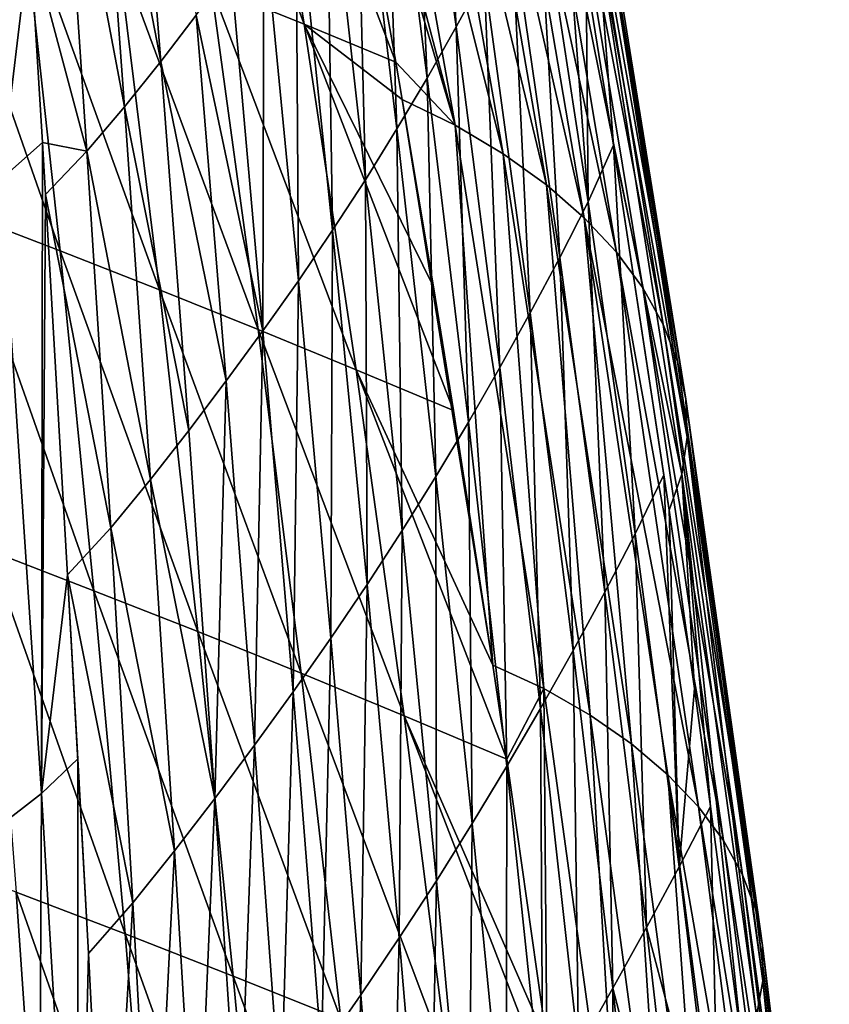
# Model space of a CAD drawing. Header units: metres. Extents: x -109 to 109, y -78 to 121.
# Tile 76 of 256: x -62.84 to -55.53, y -41.91 to -33.02. Entities that reach past the tile are written whole.
import ezdxf

# ---------------------------------------------------------------- set-up
doc = ezdxf.new("R2010")
doc.units = ezdxf.units.M
doc.layers.add('solid_508554_SW0001', color=7, linetype='CONTINUOUS')

msp = doc.modelspace()

# ---------------------------------------------------------------- linework, layer by layer
at = {"layer": 'solid_508554_SW0001'}
for points in [[(-58.905605, -33.97599, 30.239799), (-59.807659, -28.910122, 27.255579), (-60.30368, -28.655956, 27.694572)], [(-58.905605, -33.97599, 30.239799), (-60.30368, -28.655956, 27.694572), (-59.999889, -30.270067, 28.627907)], [(-63.007683, -34.466217, 5.911464), (-63.414093, -28.895842, 3.880818), (-62.745552, -32.279755, 5.817233)], [(-58.470631, -34.234211, 29.793659), (-59.354607, -29.190798, 26.770355), (-59.807659, -28.910122, 27.255579)], [(-58.905605, -33.97599, 30.239799), (-58.470631, -34.234211, 29.793659), (-59.807659, -28.910122, 27.255579)], [(-58.080784, -34.514423, 29.309132), (-58.94796, -29.492664, 26.248175), (-59.354607, -29.190798, 26.770355)], [(-58.470631, -34.234211, 29.793659), (-58.080784, -34.514423, 29.309132), (-59.354607, -29.190798, 26.770355)], [(-57.739452, -34.811371, 28.79538), (-58.590847, -29.810898, 25.697453), (-58.94796, -29.492664, 26.248175)], [(-58.080784, -34.514423, 29.309132), (-57.739452, -34.811371, 28.79538), (-58.94796, -29.492664, 26.248175)], [(-59.314079, -30.017656, 14.671268), (-59.08353, -29.585714, 15.416968), (-58.894634, -33.089443, 16.577839)], [(-59.08353, -29.585714, 15.416968), (-58.641197, -32.62529, 17.379515), (-58.894634, -33.089443, 16.577839)], [(-61.561241, -29.628923, 29.786486), (-61.106495, -32.725201, 31.648649), (-60.266739, -33.063934, 31.052467)], [(-60.771305, -29.946119, 29.217186), (-61.561241, -29.628923, 29.786486), (-60.266739, -33.063934, 31.052467)], [(-57.448612, -35.121975, 28.25774), (-58.285107, -30.142624, 25.123169), (-58.590847, -29.810898, 25.697453)], [(-57.739452, -34.811371, 28.79538), (-57.448612, -35.121975, 28.25774), (-58.590847, -29.810898, 25.697453)], [(-60.771305, -29.946119, 29.217186), (-59.4398, -33.408123, 30.442362), (-59.999889, -30.270067, 28.627907)], [(-60.771305, -29.946119, 29.217186), (-60.266739, -33.063934, 31.052467), (-59.4398, -33.408123, 30.442362)], [(-59.553879, -30.446772, 13.927342), (-59.314079, -30.017656, 14.671268), (-59.157001, -33.550785, 15.777955)], [(-59.314079, -30.017656, 14.671268), (-58.894634, -33.089443, 16.577839), (-59.157001, -33.550785, 15.777955)], [(-62.138641, -30.433369, 6.716191), (-61.830971, -30.057924, 7.376719), (-61.562557, -33.400543, 8.809488)], [(-61.830971, -30.057924, 7.376719), (-61.242477, -32.985172, 9.531382), (-61.562557, -33.400543, 8.809488)], [(-57.209881, -35.443707, 27.7006), (-58.032269, -30.485462, 24.529449), (-58.285107, -30.142624, 25.123169)], [(-57.448612, -35.121975, 28.25774), (-57.209881, -35.443707, 27.7006), (-58.285107, -30.142624, 25.123169)], [(-59.4398, -33.408123, 30.442362), (-58.905605, -33.97599, 30.239799), (-59.999889, -30.270067, 28.627907)], [(-62.459251, -30.801453, 6.058806), (-62.138641, -30.433369, 6.716191), (-61.889954, -33.810467, 8.08783)], [(-62.138641, -30.433369, 6.716191), (-61.562557, -33.400543, 8.809488), (-61.889954, -33.810467, 8.08783)], [(-59.804497, -30.874081, 13.186137), (-59.553879, -30.446772, 13.927342), (-59.429783, -34.01038, 14.980757)], [(-59.553879, -30.446772, 13.927342), (-59.157001, -33.550785, 15.777955), (-59.429783, -34.01038, 14.980757)], [(-57.024883, -35.774036, 27.128334), (-57.833858, -30.837036, 23.920408), (-58.032269, -30.485462, 24.529449)], [(-57.209881, -35.443707, 27.7006), (-57.024883, -35.774036, 27.128334), (-58.032269, -30.485462, 24.529449)], [(-62.745552, -32.279755, 5.817233), (-62.459251, -30.801453, 6.058806), (-62.2295, -34.212265, 7.368244)], [(-62.459251, -30.801453, 6.058806), (-61.889954, -33.810467, 8.08783), (-62.2295, -34.212265, 7.368244)], [(-60.067413, -31.299934, 12.447822), (-59.804497, -30.874081, 13.186137), (-59.714359, -34.46862, 14.18632)], [(-59.804497, -30.874081, 13.186137), (-59.429783, -34.01038, 14.980757), (-59.714359, -34.46862, 14.18632)], [(-56.895252, -36.110477, 26.545261), (-57.691414, -31.195, 23.300117), (-57.833858, -30.837036, 23.920408)], [(-57.024883, -35.774036, 27.128334), (-56.895252, -36.110477, 26.545261), (-57.833858, -30.837036, 23.920408)], [(-58.161304, -31.680254, 18.980654), (-57.960968, -31.197361, 19.784357), (-57.70356, -34.666985, 21.040434)], [(-57.960968, -31.197361, 19.784357), (-57.72113, -32.630146, 20.811075), (-57.70356, -34.666985, 21.040434)], [(-56.822636, -36.450539, 25.955687), (-57.606491, -31.557007, 22.672632), (-57.691414, -31.195, 23.300117)], [(-56.895252, -36.110477, 26.545261), (-56.822636, -36.450539, 25.955687), (-57.691414, -31.195, 23.300117)], [(-60.343151, -31.72426, 11.712867), (-60.067413, -31.299934, 12.447822), (-60.011215, -34.925442, 13.395086)], [(-60.067413, -31.299934, 12.447822), (-59.714359, -34.46862, 14.18632), (-60.011215, -34.925442, 13.395086)], [(-56.822636, -36.450539, 25.955687), (-57.580952, -31.920206, 22.042881), (-57.606491, -31.557007, 22.672632)], [(-63.661411, -31.720472, 33.394451), (-63.375187, -34.763683, 35.332561), (-62.472649, -35.111496, 34.729404)], [(-62.804417, -32.052597, 32.819405), (-63.661411, -31.720472, 33.394451), (-62.472649, -35.111496, 34.729404)], [(-58.395164, -32.156109, 18.180597), (-58.161304, -31.680254, 18.980654), (-57.959614, -35.171341, 20.186764)], [(-58.161304, -31.680254, 18.980654), (-57.70356, -34.666985, 21.040434), (-57.959614, -35.171341, 20.186764)], [(-60.631451, -32.146648, 10.981983), (-60.343151, -31.72426, 11.712867), (-60.320076, -35.380421, 12.607782)], [(-60.343151, -31.72426, 11.712867), (-60.011215, -34.925442, 13.395086), (-60.320076, -35.380421, 12.607782)], [(-56.809044, -36.791168, 25.364885), (-57.617996, -32.279716, 21.419271), (-57.580952, -31.920206, 22.042881)], [(-56.822636, -36.450539, 25.955687), (-56.809044, -36.791168, 25.364885), (-57.580952, -31.920206, 22.042881)], [(-62.804417, -32.052597, 32.819405), (-62.472649, -35.111496, 34.729404), (-61.575745, -35.463692, 34.119362)], [(-61.952881, -32.388077, 32.237255), (-62.804417, -32.052597, 32.819405), (-61.575745, -35.463692, 34.119362)], [(-60.931622, -32.566921, 10.255137), (-60.631451, -32.146648, 10.981983), (-60.640312, -35.833385, 11.824377)], [(-60.631451, -32.146648, 10.981983), (-60.320076, -35.380421, 12.607782), (-60.640312, -35.833385, 11.824377)], [(-58.641197, -32.62529, 17.379515), (-58.395164, -32.156109, 18.180597), (-58.226643, -35.669991, 19.33251)], [(-58.395164, -32.156109, 18.180597), (-57.959614, -35.171341, 20.186764), (-58.226643, -35.669991, 19.33251)], [(-63.007683, -34.466217, 5.911464), (-62.745552, -32.279755, 5.817233), (-62.632065, -34.131889, 6.488866)], [(-62.632065, -34.131889, 6.488866), (-62.745552, -32.279755, 5.817233), (-62.2295, -34.212265, 7.368244)], [(-57.617996, -32.279716, 21.419271), (-57.474628, -34.156109, 21.897121), (-57.72113, -32.630146, 20.811075)], [(-56.857948, -37.127048, 24.782003), (-57.474628, -34.156109, 21.897121), (-57.617996, -32.279716, 21.419271)], [(-56.809044, -36.791168, 25.364885), (-56.857948, -37.127048, 24.782003), (-57.617996, -32.279716, 21.419271)], [(-61.952881, -32.388077, 32.237255), (-61.575745, -35.463692, 34.119362), (-60.684319, -35.820705, 33.504105)], [(-61.106495, -32.725201, 31.648649), (-61.952881, -32.388077, 32.237255), (-60.684319, -35.820705, 33.504105)], [(-61.242477, -32.985172, 9.531382), (-60.931622, -32.566921, 10.255137), (-60.640312, -35.833385, 11.824377)], [(-58.894634, -33.089443, 16.577839), (-58.641197, -32.62529, 17.379515), (-58.501202, -36.164299, 18.478159)], [(-58.641197, -32.62529, 17.379515), (-58.226643, -35.669991, 19.33251), (-58.501202, -36.164299, 18.478159)], [(-57.72113, -32.630146, 20.811075), (-57.474628, -34.156109, 21.897121), (-57.70356, -34.666985, 21.040434)], [(-61.106495, -32.725201, 31.648649), (-60.684319, -35.820705, 33.504105), (-59.798462, -36.183144, 32.884666)], [(-60.266739, -33.063934, 31.052467), (-61.106495, -32.725201, 31.648649), (-59.798462, -36.183144, 32.884666)], [(-61.562557, -33.400543, 8.809488), (-61.242477, -32.985172, 9.531382), (-60.970867, -36.284458, 11.043911)], [(-61.242477, -32.985172, 9.531382), (-60.640312, -35.833385, 11.824377), (-60.970867, -36.284458, 11.043911)], [(-60.266739, -33.063934, 31.052467), (-59.382038, -33.745132, 30.637218), (-59.4398, -33.408123, 30.442362)], [(-60.266739, -33.063934, 31.052467), (-59.099159, -35.43623, 31.614975), (-59.382038, -33.745132, 30.637218)], [(-60.266739, -33.063934, 31.052467), (-58.918941, -36.551514, 32.259789), (-59.099159, -35.43623, 31.614975)], [(-60.266739, -33.063934, 31.052467), (-59.798462, -36.183144, 32.884666), (-58.918941, -36.551514, 32.259789)], [(-59.157001, -33.550785, 15.777955), (-58.894634, -33.089443, 16.577839), (-58.78463, -36.656021, 17.625776)], [(-58.894634, -33.089443, 16.577839), (-58.501202, -36.164299, 18.478159), (-58.78463, -36.656021, 17.625776)], [(-61.889954, -33.810467, 8.08783), (-61.562557, -33.400543, 8.809488), (-61.310394, -36.732769, 10.265151)], [(-61.562557, -33.400543, 8.809488), (-60.970867, -36.284458, 11.043911), (-61.310394, -36.732769, 10.265151)], [(-59.4398, -33.408123, 30.442362), (-59.382038, -33.745132, 30.637218), (-58.905605, -33.97599, 30.239799)], [(-59.429783, -34.01038, 14.980757), (-59.157001, -33.550785, 15.777955), (-59.078205, -37.146046, 16.776064)], [(-59.157001, -33.550785, 15.777955), (-58.78463, -36.656021, 17.625776), (-59.078205, -37.146046, 16.776064)], [(-58.563534, -38.849064, 33.5881), (-58.905605, -33.97599, 30.239799), (-59.382038, -33.745132, 30.637218)], [(-58.918941, -36.551514, 32.259789), (-59.382038, -33.745132, 30.637218), (-59.099159, -35.43623, 31.614975)], [(-58.918941, -36.551514, 32.259789), (-58.563534, -38.849064, 33.5881), (-59.382038, -33.745132, 30.637218)], [(-62.2295, -34.212265, 7.368244), (-61.889954, -33.810467, 8.08783), (-61.657059, -37.175648, 9.486494)], [(-61.889954, -33.810467, 8.08783), (-61.310394, -36.732769, 10.265151), (-61.657059, -37.175648, 9.486494)], [(-59.714359, -34.46862, 14.18632), (-59.429783, -34.01038, 14.980757), (-59.383137, -37.634754, 15.928978)], [(-59.429783, -34.01038, 14.980757), (-59.078205, -37.146046, 16.776064), (-59.383137, -37.634754, 15.928978)], [(-58.103962, -39.060879, 33.224892), (-58.470631, -34.234211, 29.793659), (-58.905605, -33.97599, 30.239799)], [(-58.563534, -38.849064, 33.5881), (-58.103962, -39.060879, 33.224892), (-58.905605, -33.97599, 30.239799)], [(-62.640606, -40.008682, 8.032281), (-63.007683, -34.466217, 5.911464), (-62.632065, -34.131889, 6.488866)], [(-62.640606, -40.008682, 8.032281), (-62.632065, -34.131889, 6.488866), (-62.603752, -34.602715, 6.661457)], [(-62.632065, -34.131889, 6.488866), (-62.2295, -34.212265, 7.368244), (-62.603752, -34.602715, 6.661457)], [(-57.70356, -34.666985, 21.040434), (-57.474628, -34.156109, 21.897121), (-57.277439, -37.664097, 23.084774)], [(-57.474628, -34.156109, 21.897121), (-56.973251, -37.451923, 24.216877), (-57.020126, -37.131676, 23.99301)], [(-56.857948, -37.127048, 24.782003), (-56.973251, -37.451923, 24.216877), (-57.474628, -34.156109, 21.897121)], [(-57.474628, -34.156109, 21.897121), (-57.020126, -37.131676, 23.99301), (-57.277439, -37.664097, 23.084774)], [(-62.603752, -34.602715, 6.661457), (-62.2295, -34.212265, 7.368244), (-62.014977, -37.610439, 8.709267)], [(-62.2295, -34.212265, 7.368244), (-61.657059, -37.175648, 9.486494), (-62.014977, -37.610439, 8.709267)], [(-57.685097, -39.299706, 32.812542), (-58.080784, -34.514423, 29.309132), (-58.470631, -34.234211, 29.793659)], [(-58.103962, -39.060879, 33.224892), (-57.685097, -39.299706, 32.812542), (-58.470631, -34.234211, 29.793659)], [(-62.640606, -40.008682, 8.032281), (-63.033733, -40.311123, 7.509357), (-63.007683, -34.466217, 5.911464)], [(-60.011215, -34.925442, 13.395086), (-59.714359, -34.46862, 14.18632), (-59.699814, -38.122078, 15.084907)], [(-59.714359, -34.46862, 14.18632), (-59.383137, -37.634754, 15.928978), (-59.699814, -38.122078, 15.084907)], [(-57.310551, -39.56057, 32.361671), (-57.739452, -34.811371, 28.79538), (-58.080784, -34.514423, 29.309132)], [(-57.685097, -39.299706, 32.812542), (-57.310551, -39.56057, 32.361671), (-58.080784, -34.514423, 29.309132)], [(-62.640606, -40.008682, 8.032281), (-62.603752, -34.602715, 6.661457), (-62.403934, -38.034355, 7.942314)], [(-62.603752, -34.602715, 6.661457), (-62.014977, -37.610439, 8.709267), (-62.403934, -38.034355, 7.942314)], [(-57.959614, -35.171341, 20.186764), (-57.70356, -34.666985, 21.040434), (-57.553783, -38.192356, 22.179281)], [(-57.70356, -34.666985, 21.040434), (-57.277439, -37.664097, 23.084774), (-57.553783, -38.192356, 22.179281)], [(-63.375187, -34.763683, 35.332561), (-63.110867, -37.816181, 37.261757), (-62.16618, -38.178417, 36.632591)], [(-62.472649, -35.111496, 34.729404), (-63.375187, -34.763683, 35.332561), (-62.16618, -38.178417, 36.632591)], [(-56.706638, -40.129456, 31.377403), (-57.448612, -35.121975, 28.25774), (-57.739452, -34.811371, 28.79538)], [(-56.98373, -39.838196, 31.881481), (-56.706638, -40.129456, 31.377403), (-57.739452, -34.811371, 28.79538)], [(-57.310551, -39.56057, 32.361671), (-56.98373, -39.838196, 31.881481), (-57.739452, -34.811371, 28.79538)], [(-60.320076, -35.380421, 12.607782), (-60.011215, -34.925442, 13.395086), (-60.027966, -38.60759, 14.244594)], [(-60.011215, -34.925442, 13.395086), (-59.699814, -38.122078, 15.084907), (-60.027966, -38.60759, 14.244594)], [(-62.472649, -35.111496, 34.729404), (-62.16618, -38.178417, 36.632591), (-61.227352, -38.546135, 35.996754)], [(-61.575745, -35.463692, 34.119362), (-62.472649, -35.111496, 34.729404), (-61.227352, -38.546135, 35.996754)], [(-58.226643, -35.669991, 19.33251), (-57.959614, -35.171341, 20.186764), (-57.839779, -38.717438, 21.274502)], [(-57.959614, -35.171341, 20.186764), (-57.553783, -38.192356, 22.179281), (-57.839779, -38.717438, 21.274502)], [(-56.480923, -40.431767, 30.853924), (-57.209881, -35.443707, 27.7006), (-57.448612, -35.121975, 28.25774)], [(-56.706638, -40.129456, 31.377403), (-56.480923, -40.431767, 30.853924), (-57.448612, -35.121975, 28.25774)], [(-60.640312, -35.833385, 11.824377), (-60.320076, -35.380421, 12.607782), (-60.367046, -39.091133, 13.408036)], [(-60.320076, -35.380421, 12.607782), (-60.027966, -38.60759, 14.244594), (-60.367046, -39.091133, 13.408036)], [(-56.308239, -40.742542, 30.315512), (-57.024883, -35.774036, 27.128334), (-57.209881, -35.443707, 27.7006)], [(-56.480923, -40.431767, 30.853924), (-56.308239, -40.742542, 30.315512), (-57.209881, -35.443707, 27.7006)], [(-61.575745, -35.463692, 34.119362), (-61.227352, -38.546135, 35.996754), (-60.294331, -38.92202, 35.35701)], [(-60.684319, -35.820705, 33.504105), (-61.575745, -35.463692, 34.119362), (-60.294331, -38.92202, 35.35701)], [(-58.501202, -36.164299, 18.478159), (-58.226643, -35.669991, 19.33251), (-58.133686, -39.239838, 20.370758)], [(-58.226643, -35.669991, 19.33251), (-57.839779, -38.717438, 21.274502), (-58.133686, -39.239838, 20.370758)], [(-56.190266, -41.059235, 29.766575), (-56.895252, -36.110477, 26.545261), (-57.024883, -35.774036, 27.128334)], [(-56.308239, -40.742542, 30.315512), (-56.190266, -41.059235, 29.766575), (-57.024883, -35.774036, 27.128334)], [(-60.970867, -36.284458, 11.043911), (-60.640312, -35.833385, 11.824377), (-60.716221, -39.572884, 12.574319)], [(-60.640312, -35.833385, 11.824377), (-60.367046, -39.091133, 13.408036), (-60.716221, -39.572884, 12.574319)], [(-60.684319, -35.820705, 33.504105), (-60.294331, -38.92202, 35.35701), (-59.365845, -39.307434, 34.716675)], [(-59.798462, -36.183144, 32.884666), (-60.684319, -35.820705, 33.504105), (-59.365845, -39.307434, 34.716675)], [(-58.78463, -36.656021, 17.625776), (-58.501202, -36.164299, 18.478159), (-58.436619, -39.760136, 19.469364)], [(-58.501202, -36.164299, 18.478159), (-58.133686, -39.239838, 20.370758), (-58.436619, -39.760136, 19.469364)], [(-56.128677, -41.379318, 29.211508), (-56.822636, -36.450539, 25.955687), (-56.895252, -36.110477, 26.545261)], [(-56.190266, -41.059235, 29.766575), (-56.128677, -41.379318, 29.211508), (-56.895252, -36.110477, 26.545261)], [(-59.798462, -36.183144, 32.884666), (-58.563534, -38.849064, 33.5881), (-58.918941, -36.551514, 32.259789)], [(-59.798462, -36.183144, 32.884666), (-58.437443, -39.699032, 34.079483), (-58.563534, -38.849064, 33.5881)], [(-59.798462, -36.183144, 32.884666), (-59.365845, -39.307434, 34.716675), (-58.437443, -39.699032, 34.079483)], [(-61.310394, -36.732769, 10.265151), (-60.970867, -36.284458, 11.043911), (-61.074345, -40.052155, 11.742375)], [(-60.970867, -36.284458, 11.043911), (-60.716221, -39.572884, 12.574319), (-61.074345, -40.052155, 11.742375)], [(-56.125523, -41.699684, 28.655661), (-56.809044, -36.791168, 25.364885), (-56.822636, -36.450539, 25.955687)], [(-56.128677, -41.379318, 29.211508), (-56.125523, -41.699684, 28.655661), (-56.822636, -36.450539, 25.955687)], [(-59.078205, -37.146046, 16.776064), (-58.78463, -36.656021, 17.625776), (-58.749596, -40.278767, 18.570646)], [(-58.78463, -36.656021, 17.625776), (-58.436619, -39.760136, 19.469364), (-58.749596, -40.278767, 18.570646)], [(-61.657059, -37.175648, 9.486494), (-61.310394, -36.732769, 10.265151), (-61.074345, -40.052155, 11.742375)], [(-56.184299, -42.014988, 28.108223), (-56.857948, -37.127048, 24.782003), (-56.809044, -36.791168, 25.364885)], [(-56.125523, -41.699684, 28.655661), (-56.184299, -42.014988, 28.108223), (-56.809044, -36.791168, 25.364885)], [(-57.277439, -37.664097, 23.084774), (-57.020126, -37.131676, 23.99301), (-56.882652, -40.670223, 25.112839)], [(-57.020126, -37.131676, 23.99301), (-56.973251, -37.451923, 24.216877), (-56.882652, -40.670223, 25.112839)], [(-56.857948, -37.127048, 24.782003), (-56.743664, -39.0611, 25.336805), (-56.973251, -37.451923, 24.216877)], [(-56.857948, -37.127048, 24.782003), (-56.308971, -42.318531, 27.578814), (-56.59742, -40.12402, 26.07205)], [(-56.184299, -42.014988, 28.108223), (-56.308971, -42.318531, 27.578814), (-56.857948, -37.127048, 24.782003)], [(-56.857948, -37.127048, 24.782003), (-56.59742, -40.12402, 26.07205), (-56.743664, -39.0611, 25.336805)], [(-62.014977, -37.610439, 8.709267), (-61.657059, -37.175648, 9.486494), (-61.439751, -40.526722, 10.910967)], [(-61.657059, -37.175648, 9.486494), (-61.074345, -40.052155, 11.742375), (-61.439751, -40.526722, 10.910967)], [(-59.383137, -37.634754, 15.928978), (-59.078205, -37.146046, 16.776064), (-59.073555, -40.796047, 17.674395)], [(-59.078205, -37.146046, 16.776064), (-58.749596, -40.278767, 18.570646), (-59.073555, -40.796047, 17.674395)], [(-56.973251, -37.451923, 24.216877), (-56.743664, -39.0611, 25.336805), (-56.882652, -40.670223, 25.112839)], [(-62.403934, -38.034355, 7.942314), (-62.014977, -37.610439, 8.709267), (-61.81538, -40.994423, 10.080987)], [(-62.014977, -37.610439, 8.709267), (-61.439751, -40.526722, 10.910967), (-61.81538, -40.994423, 10.080987)], [(-59.699814, -38.122078, 15.084907), (-59.383137, -37.634754, 15.928978), (-59.40876, -41.311882, 16.780941)], [(-59.383137, -37.634754, 15.928978), (-59.073555, -40.796047, 17.674395), (-59.40876, -41.311882, 16.780941)], [(-57.553783, -38.192356, 22.179281), (-57.277439, -37.664097, 23.084774), (-57.17749, -41.217258, 24.157017)], [(-57.277439, -37.664097, 23.084774), (-56.882652, -40.670223, 25.112839), (-57.17749, -41.217258, 24.157017)], [(-63.110867, -37.816181, 37.261757), (-62.869411, -40.898586, 39.192043), (-61.885536, -41.27417, 38.539608)], [(-62.16618, -38.178417, 36.632591), (-63.110867, -37.816181, 37.261757), (-61.885536, -41.27417, 38.539608)], [(-62.640606, -40.008682, 8.032281), (-62.403934, -38.034355, 7.942314), (-62.311455, -39.693897, 8.576268)], [(-62.403934, -38.034355, 7.942314), (-61.81538, -40.994423, 10.080987), (-62.2164, -41.452923, 9.258652)], [(-62.311455, -39.693897, 8.576268), (-62.403934, -38.034355, 7.942314), (-62.2164, -41.452923, 9.258652)], [(-62.16618, -38.178417, 36.632591), (-61.885536, -41.27417, 38.539608), (-60.907619, -41.655548, 37.880527)], [(-61.227352, -38.546135, 35.996754), (-62.16618, -38.178417, 36.632591), (-60.907619, -41.655548, 37.880527)], [(-60.027966, -38.60759, 14.244594), (-59.699814, -38.122078, 15.084907), (-59.754936, -41.82584, 15.891033)], [(-59.699814, -38.122078, 15.084907), (-59.40876, -41.311882, 16.780941), (-59.754936, -41.82584, 15.891033)], [(-57.839779, -38.717438, 21.274502), (-57.553783, -38.192356, 22.179281), (-57.480503, -41.765553, 23.204243)], [(-57.553783, -38.192356, 22.179281), (-57.17749, -41.217258, 24.157017), (-57.480503, -41.765553, 23.204243)], [(-61.227352, -38.546135, 35.996754), (-60.907619, -41.655548, 37.880527), (-59.935703, -42.046021, 37.217701)], [(-60.294331, -38.92202, 35.35701), (-61.227352, -38.546135, 35.996754), (-59.935703, -42.046021, 37.217701)], [(-60.367046, -39.091133, 13.408036), (-60.027966, -38.60759, 14.244594), (-60.111671, -42.337799, 15.004725)], [(-60.027966, -38.60759, 14.244594), (-59.754936, -41.82584, 15.891033), (-60.111671, -42.337799, 15.004725)], [(-58.133686, -39.239838, 20.370758), (-57.839779, -38.717438, 21.274502), (-57.791992, -42.313965, 22.254381)], [(-57.839779, -38.717438, 21.274502), (-57.480503, -41.765553, 23.204243), (-57.791992, -42.313965, 22.254381)], [(-58.437443, -39.699032, 34.079483), (-58.103962, -39.060879, 33.224892), (-58.563534, -38.849064, 33.5881)], [(-60.294331, -38.92202, 35.35701), (-59.935703, -42.046021, 37.217701), (-58.967575, -42.446682, 36.555599)], [(-59.365845, -39.307434, 34.716675), (-60.294331, -38.92202, 35.35701), (-58.967575, -42.446682, 36.555599)], [(-60.716221, -39.572884, 12.574319), (-60.367046, -39.091133, 13.408036), (-60.478413, -42.848019, 14.12121)], [(-60.367046, -39.091133, 13.408036), (-60.111671, -42.337799, 15.004725), (-60.478413, -42.848019, 14.12121)], [(-58.076492, -42.249508, 35.553879), (-58.103962, -39.060879, 33.224892), (-58.437443, -39.699032, 34.079483)], [(-58.103962, -39.060879, 33.224892), (-57.402565, -44.163757, 36.208549), (-57.685097, -39.299706, 32.812542)], [(-58.076492, -42.249508, 35.553879), (-57.402565, -44.163757, 36.208549), (-58.103962, -39.060879, 33.224892)], [(-56.743664, -39.0611, 25.336805), (-56.59742, -40.12402, 26.07205), (-56.882652, -40.670223, 25.112839)], [(-58.436619, -39.760136, 19.469364), (-58.133686, -39.239838, 20.370758), (-58.112854, -42.86108, 21.307482)], [(-58.133686, -39.239838, 20.370758), (-57.791992, -42.313965, 22.254381), (-58.112854, -42.86108, 21.307482)], [(-59.365845, -39.307434, 34.716675), (-58.076492, -42.249508, 35.553879), (-58.437443, -39.699032, 34.079483)], [(-59.365845, -39.307434, 34.716675), (-57.995026, -42.852043, 35.902176), (-58.076492, -42.249508, 35.553879)], [(-59.365845, -39.307434, 34.716675), (-58.967575, -42.446682, 36.555599), (-57.995026, -42.852043, 35.902176)], [(-57.685097, -39.299706, 32.812542), (-57.402565, -44.163757, 36.208549), (-56.997849, -44.386463, 35.824333)], [(-57.685097, -39.299706, 32.812542), (-56.997849, -44.386463, 35.824333), (-57.310551, -39.56057, 32.361671)], [(-61.074345, -40.052155, 11.742375), (-60.716221, -39.572884, 12.574319), (-60.854282, -43.356293, 13.239774)], [(-60.716221, -39.572884, 12.574319), (-60.478413, -42.848019, 14.12121), (-60.854282, -43.356293, 13.239774)], [(-57.310551, -39.56057, 32.361671), (-56.997849, -44.386463, 35.824333), (-56.637283, -44.630219, 35.403244)], [(-57.310551, -39.56057, 32.361671), (-56.637283, -44.630219, 35.403244), (-56.98373, -39.838196, 31.881481)], [(-62.312878, -45.521286, 10.242718), (-62.640606, -40.008682, 8.032281), (-62.311455, -39.693897, 8.576268)], [(-62.312878, -45.521286, 10.242718), (-62.311455, -39.693897, 8.576268), (-62.2164, -41.452923, 9.258652)], [(-58.749596, -40.278767, 18.570646), (-58.436619, -39.760136, 19.469364), (-58.443813, -43.406521, 20.363276)], [(-58.436619, -39.760136, 19.469364), (-58.112854, -42.86108, 21.307482), (-58.443813, -43.406521, 20.363276)], [(-56.98373, -39.838196, 31.881481), (-56.637283, -44.630219, 35.403244), (-56.323921, -44.890293, 34.953564)], [(-56.98373, -39.838196, 31.881481), (-56.323921, -44.890293, 34.953564), (-56.059654, -45.163719, 34.480438)], [(-56.98373, -39.838196, 31.881481), (-56.059654, -45.163719, 34.480438), (-56.706638, -40.129456, 31.377403)], [(-62.668728, -45.80825, 9.746799), (-63.033733, -40.311123, 7.509357), (-62.640606, -40.008682, 8.032281)], [(-62.312878, -45.521286, 10.242718), (-62.668728, -45.80825, 9.746799), (-62.640606, -40.008682, 8.032281)], [(-61.439751, -40.526722, 10.910967), (-61.074345, -40.052155, 11.742375), (-61.237843, -43.861542, 12.359962)], [(-61.074345, -40.052155, 11.742375), (-60.854282, -43.356293, 13.239774), (-61.237843, -43.861542, 12.359962)], [(-56.882652, -40.670223, 25.112839), (-56.59742, -40.12402, 26.07205), (-56.518303, -43.689453, 27.126808)], [(-56.706638, -40.129456, 31.377403), (-56.059654, -45.163719, 34.480438), (-55.846077, -45.447983, 33.988239)], [(-56.706638, -40.129456, 31.377403), (-55.846077, -45.447983, 33.988239), (-56.480923, -40.431767, 30.853924)], [(-56.59742, -40.12402, 26.07205), (-56.308971, -42.318531, 27.578814), (-56.518303, -43.689453, 27.126808)], [(-62.668728, -45.80825, 9.746799), (-63.080578, -46.080467, 9.276121), (-63.033733, -40.311123, 7.509357)], [(-59.073555, -40.796047, 17.674395), (-58.749596, -40.278767, 18.570646), (-58.785458, -43.950493, 19.421362)], [(-58.749596, -40.278767, 18.570646), (-58.443813, -43.406521, 20.363276), (-58.785458, -43.950493, 19.421362)], [(-56.480923, -40.431767, 30.853924), (-55.846077, -45.447983, 33.988239), (-55.684803, -45.740566, 33.481312)], [(-56.480923, -40.431767, 30.853924), (-55.684803, -45.740566, 33.481312), (-56.308239, -40.742542, 30.315512)], [(-63.859455, -40.52721, 39.837067), (-63.678234, -43.647789, 41.798923), (-62.651852, -44.03178, 41.133518)], [(-62.869411, -40.898586, 39.192043), (-63.859455, -40.52721, 39.837067), (-62.651852, -44.03178, 41.133518)], [(-61.81538, -40.994423, 10.080987), (-61.439751, -40.526722, 10.910967), (-61.630463, -44.362705, 11.482438)], [(-61.439751, -40.526722, 10.910967), (-61.237843, -43.861542, 12.359962), (-61.630463, -44.362705, 11.482438)], [(-57.17749, -41.217258, 24.157017), (-56.882652, -40.670223, 25.112839), (-56.518303, -43.689453, 27.126808)], [(-56.308239, -40.742542, 30.315512), (-55.684803, -45.740566, 33.481312), (-55.577457, -46.039009, 32.963932)], [(-56.308239, -40.742542, 30.315512), (-55.577457, -46.039009, 32.963932), (-56.190266, -41.059235, 29.766575)], [(-59.40876, -41.311882, 16.780941), (-59.073555, -40.796047, 17.674395), (-59.137894, -44.492847, 18.481979)], [(-59.073555, -40.796047, 17.674395), (-58.785458, -43.950493, 19.421362), (-59.137894, -44.492847, 18.481979)], [(-62.869411, -40.898586, 39.192043), (-62.651852, -44.03178, 41.133518), (-61.631187, -44.419724, 40.461311)], [(-61.885536, -41.27417, 38.539608), (-62.869411, -40.898586, 39.192043), (-61.631187, -44.419724, 40.461311)], [(-62.2164, -41.452923, 9.258652), (-61.81538, -40.994423, 10.080987), (-62.041088, -44.858124, 10.610392)], [(-61.81538, -40.994423, 10.080987), (-61.630463, -44.362705, 11.482438), (-62.041088, -44.858124, 10.610392)], [(-56.190266, -41.059235, 29.766575), (-55.577457, -46.039009, 32.963932), (-55.525673, -46.340843, 32.440361)], [(-56.190266, -41.059235, 29.766575), (-55.525673, -46.340843, 32.440361), (-56.128677, -41.379318, 29.211508)], [(-57.480503, -41.765553, 23.204243), (-57.17749, -41.217258, 24.157017), (-56.830238, -44.2528, 26.123838)], [(-57.17749, -41.217258, 24.157017), (-56.518303, -43.689453, 27.126808), (-56.830238, -44.2528, 26.123838)], [(-61.885536, -41.27417, 38.539608), (-61.631187, -44.419724, 40.461311), (-60.616203, -44.812061, 39.782276)], [(-60.907619, -41.655548, 37.880527), (-61.885536, -41.27417, 38.539608), (-60.616203, -44.812061, 39.782276)], [(-59.754936, -41.82584, 15.891033), (-59.40876, -41.311882, 16.780941), (-59.500843, -45.033138, 17.545893)], [(-59.40876, -41.311882, 16.780941), (-59.137894, -44.492847, 18.481979), (-59.500843, -45.033138, 17.545893)], [(-56.128677, -41.379318, 29.211508), (-55.525673, -46.340843, 32.440361), (-55.531399, -46.643143, 31.915655)], [(-56.128677, -41.379318, 29.211508), (-55.531399, -46.643143, 31.915655), (-56.125523, -41.699684, 28.655661)], [(-62.312878, -45.521286, 10.242718), (-62.2164, -41.452923, 9.258652), (-62.041088, -44.858124, 10.610392)], [(-60.907619, -41.655548, 37.880527), (-60.616203, -44.812061, 39.782276), (-59.607014, -45.209225, 39.09734)], [(-59.935703, -42.046021, 37.217701), (-60.907619, -41.655548, 37.880527), (-59.607014, -45.209225, 39.09734)], [(-56.125523, -41.699684, 28.655661), (-55.597786, -46.941086, 31.398081), (-56.184299, -42.014988, 28.108223)], [(-56.125523, -41.699684, 28.655661), (-55.531399, -46.643143, 31.915655), (-55.597786, -46.941086, 31.398081)], [(-60.111671, -42.337799, 15.004725), (-59.754936, -41.82584, 15.891033), (-59.874054, -45.571304, 16.613232)], [(-59.754936, -41.82584, 15.891033), (-59.500843, -45.033138, 17.545893), (-59.874054, -45.571304, 16.613232)], [(-57.791992, -42.313965, 22.254381), (-57.480503, -41.765553, 23.204243), (-57.476589, -45.394581, 24.133848)], [(-57.480503, -41.765553, 23.204243), (-56.830238, -44.2528, 26.123838), (-57.148884, -44.822147, 25.126394)], [(-57.480503, -41.765553, 23.204243), (-57.148884, -44.822147, 25.126394), (-57.476589, -45.394581, 24.133848)]]:
    msp.add_3dface(points, dxfattribs=at)

doc.saveas('drawing.dxf')
